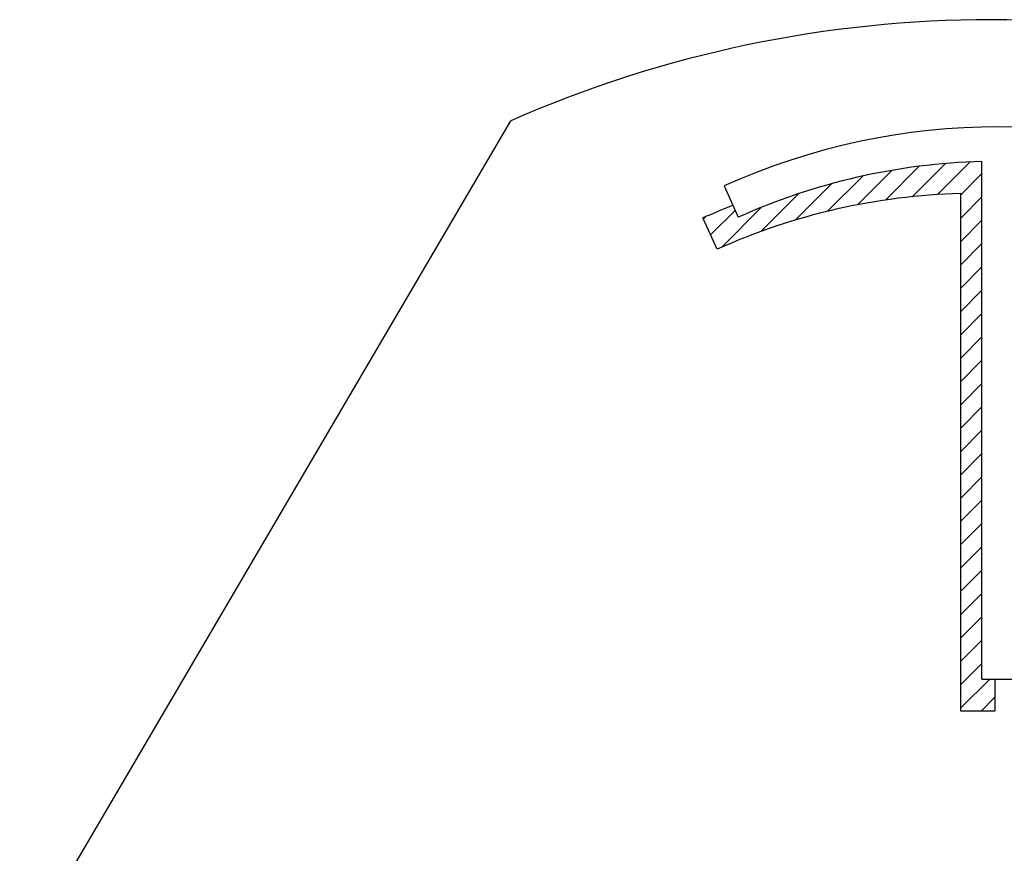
# Model space of a CAD drawing. Extents: x -65 to -29, y -70.1 to -47.
# Tile 49 of 57: x -34.009 to -33.685, y -69.088 to -68.814. Entities that reach past the tile are written whole.
import ezdxf

# ---------------------------------------------------------------- set-up
doc = ezdxf.new("R2010")
doc.units = 0
doc.header["$MEASUREMENT"] = 0
doc.layers.add('PLOTVIEW1', color=7, linetype='CONTINUOUS')

msp = doc.modelspace()

# ---------------------------------------------------------------- linework, layer by layer
at = {"layer": 'PLOTVIEW1', "color": 56, "linetype": 'CONTINUOUS'}
for p, q in [((-34.00878105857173, -69.12302869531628, 0.01968503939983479), (-33.84714973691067, -68.84731220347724, 0.0196850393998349)), ((-33.69201393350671, -69.03103154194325, 0.01968503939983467), (-33.69201393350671, -68.86070121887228, 0.0196850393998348)), ((-33.77689232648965, -68.86875696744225, 0.01968503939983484), (-33.77224626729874, -68.87906981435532, 0.01968503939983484)), ((-33.69897699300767, -69.04156890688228, 0.01968503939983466), (-33.69897699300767, -68.87123858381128, 0.0196850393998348)), ((-33.77920932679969, -68.88960717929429, 0.01968503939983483), (-33.78385538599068, -68.87929433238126, 0.01968503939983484)), ((-33.69201393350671, -69.03103154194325, 0.01968503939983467), (-33.68079333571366, -69.03103154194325, 0.01968503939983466)), ((-33.6877563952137, -69.03103154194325, 0.01968503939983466), (-33.6877563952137, -69.04156890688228, 0.01968503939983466)), ((-33.6877563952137, -69.04156890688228, 0.01968503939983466), (-33.69897699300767, -69.04156890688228, 0.01968503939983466))]:
    msp.add_line(p, q, dxfattribs=at)
at = {"layer": 'PLOTVIEW1', "color": 156, "linetype": 'CONTINUOUS'}
for p, q in [((-33.70659496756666, -68.87158233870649, 0.0196850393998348), (-33.69585222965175, -68.86083960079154, 0.0196850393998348)), ((-33.7065949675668, -68.87158233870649, 0.0196850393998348), (-33.69585222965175, -68.86083960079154, 0.0196850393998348)), ((-33.7065949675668, -68.87158233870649, 0.0196850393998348), (-33.69585222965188, -68.86083960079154, 0.0196850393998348)), ((-33.70659496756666, -68.87158233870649, 0.0196850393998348), (-33.69585222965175, -68.86083960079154, 0.0196850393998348)), ((-33.73300379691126, -68.87495650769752, 0.01968503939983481), (-33.72167029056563, -68.86362300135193, 0.01968503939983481)), ((-33.73300379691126, -68.87495650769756, 0.01968503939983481), (-33.72167029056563, -68.86362300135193, 0.01968503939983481)), ((-33.73300379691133, -68.87495650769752, 0.01968503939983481), (-33.7216702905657, -68.86362300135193, 0.01968503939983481)), ((-33.73300379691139, -68.87495650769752, 0.01968503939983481), (-33.72167029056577, -68.86362300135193, 0.01968503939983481)), ((-33.72375320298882, -68.87338413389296, 0.01968503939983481), (-33.712649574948, -68.8622805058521, 0.01968503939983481)), ((-33.72375320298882, -68.87338413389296, 0.01968503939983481), (-33.712649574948, -68.86228050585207, 0.01968503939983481)), ((-33.72375320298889, -68.87338413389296, 0.01968503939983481), (-33.712649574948, -68.86228050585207, 0.01968503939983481)), ((-33.72375320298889, -68.87338413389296, 0.01968503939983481), (-33.71264957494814, -68.86228050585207, 0.01968503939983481)), ((-33.71497411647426, -68.87228326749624, 0.01968503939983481), (-33.70406429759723, -68.86137344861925, 0.01968503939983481)), ((-33.71497411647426, -68.87228326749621, 0.01968503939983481), (-33.70406429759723, -68.8613734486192, 0.01968503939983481)), ((-33.71497411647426, -68.87228326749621, 0.01968503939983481), (-33.7040642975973, -68.8613734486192, 0.01968503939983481)), ((-33.71497411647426, -68.87228326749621, 0.01968503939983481), (-33.70406429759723, -68.8613734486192, 0.01968503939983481)), ((-33.74282550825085, -68.8770999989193, 0.01968503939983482), (-33.7312113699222, -68.8654858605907, 0.01968503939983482)), ((-33.74282550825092, -68.87709999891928, 0.01968503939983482), (-33.73121136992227, -68.8654858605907, 0.01968503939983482)), ((-33.74282550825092, -68.87709999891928, 0.01968503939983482), (-33.73121136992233, -68.8654858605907, 0.01968503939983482)), ((-33.74282550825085, -68.8770999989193, 0.01968503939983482), (-33.7312113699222, -68.86548586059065, 0.01968503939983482)), ((-33.69897699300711, -68.87164258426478, 0.0196850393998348), (-33.69201393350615, -68.86467952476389, 0.0196850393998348)), ((-33.69897699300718, -68.87164258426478, 0.0196850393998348), (-33.6920139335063, -68.86467952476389, 0.0196850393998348)), ((-33.69897699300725, -68.87164258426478, 0.0196850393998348), (-33.6920139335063, -68.86467952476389, 0.0196850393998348)), ((-33.69897699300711, -68.87164258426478, 0.0196850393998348), (-33.69201393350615, -68.86467952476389, 0.0196850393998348)), ((-33.75336441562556, -68.87996068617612, 0.01968503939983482), (-33.74139412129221, -68.86799039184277, 0.01968503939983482)), ((-33.75336441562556, -68.87996068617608, 0.01968503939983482), (-33.74139412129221, -68.86799039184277, 0.01968503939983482)), ((-33.7533644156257, -68.87996068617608, 0.01968503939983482), (-33.74139412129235, -68.86799039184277, 0.01968503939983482)), ((-33.75336441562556, -68.87996068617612, 0.01968503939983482), (-33.74139412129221, -68.86799039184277, 0.01968503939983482)), ((-33.76485092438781, -68.88376897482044, 0.01968503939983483), (-33.7524029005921, -68.8713209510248, 0.01968503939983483)), ((-33.76485092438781, -68.88376897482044, 0.01968503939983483), (-33.75240290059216, -68.8713209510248, 0.01968503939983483)), ((-33.76485092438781, -68.88376897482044, 0.01968503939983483), (-33.75240290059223, -68.8713209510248, 0.01968503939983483)), ((-33.76485092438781, -68.88376897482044, 0.01968503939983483), (-33.7524029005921, -68.87132095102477, 0.01968503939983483)), ((-33.69897699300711, -68.87932080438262, 0.01968503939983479), (-33.69201393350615, -68.87235774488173, 0.01968503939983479)), ((-33.69897699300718, -68.87932080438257, 0.01968503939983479), (-33.6920139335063, -68.8723577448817, 0.01968503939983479)), ((-33.69897699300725, -68.87932080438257, 0.01968503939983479), (-33.6920139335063, -68.8723577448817, 0.01968503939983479)), ((-33.69897699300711, -68.87932080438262, 0.01968503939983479), (-33.69201393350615, -68.87235774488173, 0.01968503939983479)), ((-33.7813325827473, -68.88489419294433, 0.01968503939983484), (-33.77325938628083, -68.87682099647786, 0.01968503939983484)), ((-33.78133258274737, -68.88489419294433, 0.01968503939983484), (-33.7732593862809, -68.87682099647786, 0.01968503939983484)), ((-33.78133258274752, -68.88489419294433, 0.01968503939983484), (-33.77325938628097, -68.87682099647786, 0.01968503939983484)), ((-33.7813325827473, -68.88489419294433, 0.01968503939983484), (-33.77325938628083, -68.87682099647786, 0.01968503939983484)), ((-33.77769024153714, -68.88893007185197, 0.01968503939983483), (-33.76454404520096, -68.87578387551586, 0.01968503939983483)), ((-33.77769024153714, -68.88893007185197, 0.01968503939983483), (-33.76454404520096, -68.87578387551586, 0.01968503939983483)), ((-33.77769024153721, -68.88893007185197, 0.01968503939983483), (-33.76454404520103, -68.87578387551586, 0.01968503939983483)), ((-33.77769024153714, -68.88893007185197, 0.01968503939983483), (-33.76454404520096, -68.8757838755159, 0.01968503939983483)), ((-33.78371734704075, -68.87960073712, 0.01968503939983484), (-33.7830500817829, -68.87893347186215, 0.01968503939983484)), ((-33.78371734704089, -68.87960073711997, 0.01968503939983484), (-33.7830500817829, -68.87893347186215, 0.01968503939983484)), ((-33.78371734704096, -68.87960073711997, 0.01968503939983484), (-33.78305008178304, -68.87893347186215, 0.01968503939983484)), ((-33.78371734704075, -68.87960073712, 0.01968503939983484), (-33.7830500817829, -68.87893347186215, 0.01968503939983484)), ((-33.69897699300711, -68.88699902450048, 0.01968503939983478), (-33.69201393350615, -68.88003596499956, 0.01968503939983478)), ((-33.69897699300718, -68.88699902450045, 0.01968503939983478), (-33.6920139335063, -68.88003596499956, 0.01968503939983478)), ((-33.69897699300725, -68.88699902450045, 0.01968503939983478), (-33.6920139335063, -68.88003596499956, 0.01968503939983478)), ((-33.69897699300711, -68.88699902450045, 0.01968503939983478), (-33.69201393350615, -68.88003596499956, 0.01968503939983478)), ((-33.69897699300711, -68.89467724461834, 0.01968503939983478), (-33.69201393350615, -68.88771418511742, 0.01968503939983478)), ((-33.69897699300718, -68.89467724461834, 0.01968503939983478), (-33.6920139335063, -68.88771418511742, 0.01968503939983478)), ((-33.69897699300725, -68.89467724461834, 0.01968503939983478), (-33.6920139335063, -68.88771418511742, 0.01968503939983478)), ((-33.69897699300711, -68.89467724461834, 0.01968503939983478), (-33.69201393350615, -68.88771418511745, 0.01968503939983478)), ((-33.69897699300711, -68.90235546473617, 0.01968503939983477), (-33.69201393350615, -68.89539240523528, 0.01968503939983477)), ((-33.69897699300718, -68.90235546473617, 0.01968503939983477), (-33.6920139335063, -68.89539240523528, 0.01968503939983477)), ((-33.69897699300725, -68.90235546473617, 0.01968503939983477), (-33.6920139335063, -68.89539240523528, 0.01968503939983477)), ((-33.69897699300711, -68.90235546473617, 0.01968503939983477), (-33.69201393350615, -68.89539240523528, 0.01968503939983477)), ((-33.69897699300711, -68.91003368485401, 0.01968503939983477), (-33.69201393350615, -68.90307062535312, 0.01968503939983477)), ((-33.69897699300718, -68.91003368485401, 0.01968503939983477), (-33.6920139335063, -68.90307062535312, 0.01968503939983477)), ((-33.69897699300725, -68.91003368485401, 0.01968503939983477), (-33.6920139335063, -68.90307062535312, 0.01968503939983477)), ((-33.69897699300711, -68.91003368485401, 0.01968503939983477), (-33.69201393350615, -68.90307062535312, 0.01968503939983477)), ((-33.69897699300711, -68.91771190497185, 0.01968503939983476), (-33.69201393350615, -68.91074884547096, 0.01968503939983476)), ((-33.69897699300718, -68.91771190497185, 0.01968503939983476), (-33.6920139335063, -68.91074884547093, 0.01968503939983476)), ((-33.69897699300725, -68.91771190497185, 0.01968503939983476), (-33.6920139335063, -68.91074884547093, 0.01968503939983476)), ((-33.69897699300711, -68.91771190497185, 0.01968503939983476), (-33.69201393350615, -68.91074884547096, 0.01968503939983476)), ((-33.69897699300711, -68.92539012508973, 0.01968503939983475), (-33.69201393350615, -68.91842706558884, 0.01968503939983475)), ((-33.69897699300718, -68.92539012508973, 0.01968503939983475), (-33.6920139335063, -68.9184270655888, 0.01968503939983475)), ((-33.69897699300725, -68.92539012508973, 0.01968503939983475), (-33.6920139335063, -68.9184270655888, 0.01968503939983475)), ((-33.69897699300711, -68.92539012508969, 0.01968503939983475), (-33.69201393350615, -68.9184270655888, 0.01968503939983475)), ((-33.69897699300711, -68.93306834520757, 0.01968503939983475), (-33.69201393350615, -68.92610528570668, 0.01968503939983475)), ((-33.69897699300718, -68.93306834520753, 0.01968503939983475), (-33.6920139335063, -68.92610528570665, 0.01968503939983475)), ((-33.69897699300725, -68.93306834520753, 0.01968503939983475), (-33.6920139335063, -68.92610528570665, 0.01968503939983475)), ((-33.69897699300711, -68.93306834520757, 0.01968503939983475), (-33.69201393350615, -68.92610528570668, 0.01968503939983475)), ((-33.69897699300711, -68.94074656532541, 0.01968503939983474), (-33.69201393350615, -68.93378350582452, 0.01968503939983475)), ((-33.69897699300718, -68.94074656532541, 0.01968503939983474), (-33.6920139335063, -68.93378350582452, 0.01968503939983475)), ((-33.69897699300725, -68.94074656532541, 0.01968503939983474), (-33.6920139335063, -68.93378350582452, 0.01968503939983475)), ((-33.69897699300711, -68.94074656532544, 0.01968503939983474), (-33.69201393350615, -68.93378350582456, 0.01968503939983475)), ((-33.69897699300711, -68.94842478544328, 0.01968503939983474), (-33.69201393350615, -68.94146172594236, 0.01968503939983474)), ((-33.69897699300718, -68.94842478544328, 0.01968503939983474), (-33.6920139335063, -68.94146172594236, 0.01968503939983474)), ((-33.69897699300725, -68.94842478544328, 0.01968503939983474), (-33.6920139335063, -68.94146172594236, 0.01968503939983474)), ((-33.69897699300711, -68.94842478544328, 0.01968503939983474), (-33.69201393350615, -68.94146172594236, 0.01968503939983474)), ((-33.69897699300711, -68.95610300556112, 0.01968503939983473), (-33.69201393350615, -68.9491399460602, 0.01968503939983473)), ((-33.69897699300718, -68.95610300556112, 0.01968503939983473), (-33.6920139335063, -68.9491399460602, 0.01968503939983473)), ((-33.69897699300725, -68.95610300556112, 0.01968503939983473), (-33.6920139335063, -68.9491399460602, 0.01968503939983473)), ((-33.69897699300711, -68.95610300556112, 0.01968503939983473), (-33.69201393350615, -68.9491399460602, 0.01968503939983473)), ((-33.69897699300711, -68.96378122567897, 0.01968503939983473), (-33.69201393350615, -68.95681816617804, 0.01968503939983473)), ((-33.69897699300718, -68.96378122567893, 0.01968503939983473), (-33.6920139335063, -68.95681816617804, 0.01968503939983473)), ((-33.69897699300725, -68.96378122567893, 0.01968503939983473), (-33.6920139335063, -68.95681816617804, 0.01968503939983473)), ((-33.69897699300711, -68.96378122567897, 0.01968503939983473), (-33.69201393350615, -68.95681816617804, 0.01968503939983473)), ((-33.69897699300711, -68.97145944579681, 0.01968503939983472), (-33.69201393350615, -68.96449638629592, 0.01968503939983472)), ((-33.69897699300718, -68.97145944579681, 0.01968503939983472), (-33.6920139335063, -68.96449638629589, 0.01968503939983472)), ((-33.69897699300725, -68.97145944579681, 0.01968503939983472), (-33.6920139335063, -68.96449638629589, 0.01968503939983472)), ((-33.69897699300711, -68.97145944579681, 0.01968503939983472), (-33.69201393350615, -68.96449638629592, 0.01968503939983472)), ((-33.69897699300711, -68.97913766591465, 0.01968503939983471), (-33.69201393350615, -68.97217460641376, 0.01968503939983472)), ((-33.69897699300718, -68.9791376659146, 0.01968503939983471), (-33.6920139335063, -68.97217460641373, 0.01968503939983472)), ((-33.69897699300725, -68.9791376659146, 0.01968503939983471), (-33.6920139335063, -68.97217460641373, 0.01968503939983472)), ((-33.69897699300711, -68.97913766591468, 0.01968503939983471), (-33.69201393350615, -68.9721746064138, 0.01968503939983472)), ((-33.69897699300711, -68.98681588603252, 0.01968503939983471), (-33.69201393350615, -68.97985282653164, 0.01968503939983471)), ((-33.69897699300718, -68.98681588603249, 0.01968503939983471), (-33.6920139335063, -68.9798528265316, 0.01968503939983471)), ((-33.69897699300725, -68.98681588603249, 0.01968503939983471), (-33.6920139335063, -68.9798528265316, 0.01968503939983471)), ((-33.69897699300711, -68.98681588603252, 0.01968503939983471), (-33.69201393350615, -68.97985282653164, 0.01968503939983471)), ((-33.69897699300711, -68.99449410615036, 0.0196850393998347), (-33.69201393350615, -68.98753104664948, 0.0196850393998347)), ((-33.69897699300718, -68.99449410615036, 0.0196850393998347), (-33.6920139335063, -68.98753104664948, 0.0196850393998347)), ((-33.69897699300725, -68.99449410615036, 0.0196850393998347), (-33.6920139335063, -68.98753104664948, 0.0196850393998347)), ((-33.69897699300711, -68.99449410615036, 0.0196850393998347), (-33.69201393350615, -68.98753104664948, 0.0196850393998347)), ((-33.69897699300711, -69.00217232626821, 0.01968503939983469), (-33.69201393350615, -68.99520926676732, 0.0196850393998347)), ((-33.69897699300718, -69.00217232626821, 0.01968503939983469), (-33.6920139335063, -68.99520926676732, 0.0196850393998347)), ((-33.69897699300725, -69.00217232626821, 0.01968503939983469), (-33.6920139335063, -68.99520926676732, 0.0196850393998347)), ((-33.69897699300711, -69.00217232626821, 0.01968503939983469), (-33.69201393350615, -68.99520926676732, 0.0196850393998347)), ((-33.69897699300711, -69.00985054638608, 0.01968503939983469), (-33.69201393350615, -69.0028874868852, 0.01968503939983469)), ((-33.69897699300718, -69.00985054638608, 0.01968503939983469), (-33.6920139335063, -69.0028874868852, 0.01968503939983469)), ((-33.69897699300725, -69.00985054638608, 0.01968503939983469), (-33.6920139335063, -69.0028874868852, 0.01968503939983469)), ((-33.69897699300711, -69.00985054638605, 0.01968503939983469), (-33.69201393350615, -69.00288748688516, 0.01968503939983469)), ((-33.69897699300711, -69.01752876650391, 0.01968503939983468), (-33.69201393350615, -69.01056570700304, 0.01968503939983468)), ((-33.69897699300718, -69.01752876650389, 0.01968503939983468), (-33.6920139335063, -69.010565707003, 0.01968503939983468)), ((-33.69897699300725, -69.01752876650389, 0.01968503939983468), (-33.6920139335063, -69.010565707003, 0.01968503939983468)), ((-33.69897699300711, -69.01752876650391, 0.01968503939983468), (-33.69201393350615, -69.01056570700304, 0.01968503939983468)), ((-33.69897699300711, -69.02520698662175, 0.01968503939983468), (-33.69201393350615, -69.01824392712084, 0.01968503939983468)), ((-33.69897699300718, -69.02520698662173, 0.01968503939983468), (-33.6920139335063, -69.01824392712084, 0.01968503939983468)), ((-33.69897699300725, -69.02520698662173, 0.01968503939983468), (-33.6920139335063, -69.01824392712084, 0.01968503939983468)), ((-33.69897699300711, -69.02520698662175, 0.01968503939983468), (-33.69201393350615, -69.01824392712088, 0.01968503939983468)), ((-33.69897699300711, -69.03288520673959, 0.01968503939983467), (-33.69201393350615, -69.02592214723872, 0.01968503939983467)), ((-33.69897699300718, -69.03288520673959, 0.01968503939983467), (-33.6920139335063, -69.02592214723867, 0.01968503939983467)), ((-33.69897699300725, -69.03288520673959, 0.01968503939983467), (-33.6920139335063, -69.02592214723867, 0.01968503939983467)), ((-33.69897699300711, -69.03288520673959, 0.01968503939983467), (-33.69201393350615, -69.02592214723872, 0.01968503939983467)), ((-33.69897699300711, -69.04056342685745, 0.01968503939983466), (-33.68944510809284, -69.03103154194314, 0.01968503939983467)), ((-33.69897699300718, -69.04056342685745, 0.01968503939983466), (-33.68944510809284, -69.03103154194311, 0.01968503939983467)), ((-33.69897699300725, -69.04056342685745, 0.01968503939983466), (-33.68944510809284, -69.03103154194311, 0.01968503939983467)), ((-33.69897699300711, -69.04056342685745, 0.01968503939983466), (-33.68944510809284, -69.03103154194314, 0.01968503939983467)), ((-33.69230425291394, -69.04156890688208, 0.01968503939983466), (-33.68775639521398, -69.03702104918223, 0.01968503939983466)), ((-33.69230425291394, -69.04156890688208, 0.01968503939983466), (-33.68775639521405, -69.03702104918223, 0.01968503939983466)), ((-33.69230425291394, -69.04156890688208, 0.01968503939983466), (-33.68775639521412, -69.03702104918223, 0.01968503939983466)), ((-33.69230425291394, -69.04156890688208, 0.01968503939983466), (-33.68775639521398, -69.03702104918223, 0.01968503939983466))]:
    msp.add_line(p, q, dxfattribs=at)
at = {"layer": 'PLOTVIEW1', "color": 56, "linetype": 'CONTINUOUS'}
for centre, radius, start, end in [((-33.68883617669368, -69.20725929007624, 0.01968503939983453), 0.3932239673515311, 66.25892877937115, 113.7410712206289), ((-33.6864036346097, -69.06961450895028, 0.01968503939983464), 0.2202996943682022, 65.74787367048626, 114.2521263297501), ((-33.6864036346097, -69.06961450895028, 0.01968503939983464), 0.2089886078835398, 91.53828992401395, 114.2521263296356), ((-33.69336669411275, -69.08015187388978, 0.01968503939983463), 0.2089886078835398, 91.53828992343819, 114.2521263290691), ((-33.69336669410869, -69.08015187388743, 0.01968503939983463), 0.2202996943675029, 111.4742050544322, 114.2521263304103)]:
    msp.add_arc(centre, radius, start, end, dxfattribs=at)

doc.saveas('drawing.dxf')
